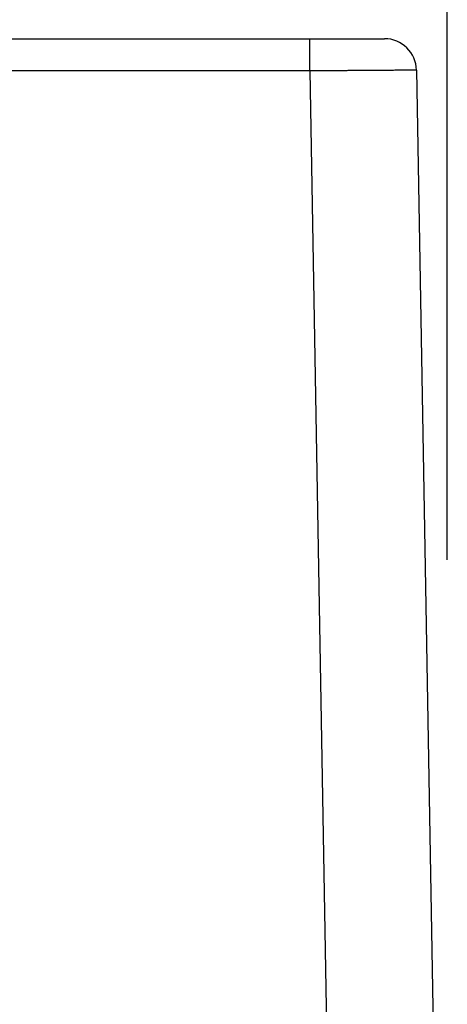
# Model space of a CAD drawing. Header units: inches. Extents: x 0 to 34, y 0 to 22.
# Tile 39 of 112: x 25.7 to 26.1, y 7.6 to 8.5. Entities that reach past the tile are written whole.
import ezdxf

# ---------------------------------------------------------------- set-up
doc = ezdxf.new("R2010")
doc.units = ezdxf.units.IN
doc.header["$LTSCALE"] = 1.87
doc.header["$MEASUREMENT"] = 0
doc.layers.get('0').update_dxf_attribs({"linetype": 'CONTINUOUS'})
doc.layers.add('DIMENSIONS', color=7, linetype='CONTINUOUS')
doc.styles.get("Standard").update_dxf_attribs({"font": 'txt', "width": 0.8})
doc.dimstyles.new('DIMSTYLE_1', dxfattribs={"dimtxt": 0.125, "dimasz": 0.18, "dimexe": 0.18, "dimexo": 0.0625, "dimgap": 0.09, "dimtad": 0, "dimtih": 1, "dimtoh": 1, "dimdec": 3, "dimzin": 4, "dimdsep": 46, "dimtxsty": 'STANDARD', "dimblk": '_FILLED', "dimblk1": '_FILLED', "dimblk2": '_FILLED', "dimcen": 0.09, "dimadec": 0, "dimazin": 0, "dimtp": 0.01, "dimtm": 0.01, "dimtfac": 1, "dimtdec": 3, "dimtofl": 0, "dimtmove": 0, "dimatfit": 3, "dimldrblk": '_FILLED', "dimfxl": 1, "dimtolj": 1, "dimtzin": 4, "dimarcsym": 0})

# ---------------------------------------------------------------- blocks, each defined once
blk = doc.blocks.new('_FILLED')
at = {"color": 0, "linetype": 'BYBLOCK'}
blk.add_solid([(0, 0), (-1, 0.1736), (-1, -0.1736)], dxfattribs=at)
blk = doc.blocks.new('*D11')
at = {"layer": 'DIMENSIONS', "color": 2, "linetype": 'CONTINUOUS'}
for p, q in [((18.23312, 8.17462), (18.23312, 9.35505)), ((26.11345, 7.99058), (26.11345, 9.35505)), ((18.23312, 9.23005), (21.41529, 9.23005)), ((26.11345, 9.23005), (22.96529, 9.23005))]:
    blk.add_line(p, q, dxfattribs=at)
at = {"layer": 'DIMENSIONS', "color": 2, "linetype": 'CONTINUOUS', "xscale": 0.18, "yscale": 0.18, "zscale": 0.18, "rotation": 180}
blk.add_blockref('_FILLED', (18.23312, 9.23005), dxfattribs=at)
at = {"layer": 'DIMENSIONS', "color": 2, "linetype": 'CONTINUOUS', "xscale": 0.18, "yscale": 0.18, "zscale": 0.18}
blk.add_blockref('_FILLED', (26.11345, 9.23005), dxfattribs=at)
at = {"layer": 'DIMENSIONS', "color": 2, "linetype": 'CONTINUOUS', "width": 0.8}
for s, p in [('7.880', (21.47779, 9.16755)), ('[', (22.10279, 9.16755)), ('200.16', (22.20279, 9.16755)), (']', (22.80279, 9.16755))]:
    blk.add_text(s, height=0.125, dxfattribs=at).set_placement(p)

msp = doc.modelspace()

# ---------------------------------------------------------------- linework, layer by layer
at = {"color": 7, "linetype": 'CONTINUOUS'}
for p, q in [((18.2804, 8.48005), (26.05448, 8.48005)), ((25.98446, 8.44979), (25.98446, 8.48005)), ((25.98446, 8.44979), (25.70093, 8.44979)), ((25.98446, 8.44979), (26.01343, 6.79018)), ((26.08448, 8.45058), (26.11345, 6.79105))]:
    msp.add_line(p, q, dxfattribs=at)
msp.add_arc((26.05448, 8.45005), 0.03, 0.99999, 89.99918, dxfattribs=at)
msp.add_open_spline([(26.08448, 8.45058), (26.08448, 8.45055), (26.08431, 8.45059), (26.08414, 8.45053), (26.08372, 8.45055), (26.0832, 8.45052), (26.08251, 8.45051), (26.08167, 8.4505), (26.08067, 8.45048), (26.07953, 8.45047), (26.07825, 8.45045), (26.07682, 8.45043), (26.07524, 8.45042), (26.07353, 8.4504), (26.07168, 8.45038), (26.06969, 8.45036), (26.06758, 8.45034), (26.06533, 8.45032), (26.06296, 8.4503), (26.06047, 8.45028), (26.05787, 8.45026), (26.05515, 8.45024), (26.05232, 8.45022), (26.04939, 8.45019), (26.04635, 8.45017), (26.04323, 8.45015), (26.04001, 8.45013), (26.0367, 8.4501), (26.03332, 8.45008), (26.02986, 8.45006), (26.02632, 8.45003), (26.02273, 8.45001), (26.01907, 8.44999), (26.01536, 8.44996), (26.0116, 8.44994), (26.0078, 8.44992), (26.00397, 8.4499), (26.0001, 8.44988), (25.99622, 8.44985), (25.99231, 8.44983), (25.98839, 8.44981), (25.98577, 8.4498), (25.98446, 8.44979)], degree=3, knots=[0, 0, 0, 0, 0.000777, 0.003091, 0.006942, 0.012325, 0.019231, 0.02765, 0.037569, 0.048973, 0.061846, 0.076167, 0.091912, 0.109052, 0.127563, 0.14742, 0.168592, 0.191042, 0.214735, 0.239636, 0.265711, 0.292916, 0.321207, 0.350542, 0.380875, 0.412164, 0.444366, 0.477429, 0.511296, 0.545914, 0.581239, 0.617222, 0.653803, 0.690916, 0.728502, 0.766505, 0.804866, 0.843527, 0.882429, 0.921515, 0.960726, 1, 1, 1, 1], dxfattribs=at)

# ---------------------------------------------------------------- dimensions: what is measured, and where the dimension line sits
at = {"layer": 'DIMENSIONS', "color": 2, "linetype": 'CONTINUOUS'}
dim = msp.add_linear_dim(base=(26.11345, 9.23005), p1=(18.23312, 8.17462), p2=(26.11345, 7.99058), dimstyle='DIMSTYLE_1', dxfattribs=at)
dim.commit()
dim.dimension.update_dxf_attribs({"geometry": '*D11', "text_midpoint": (22.19029, 9.23005), "dimtype": 160})

doc.saveas('drawing.dxf')
